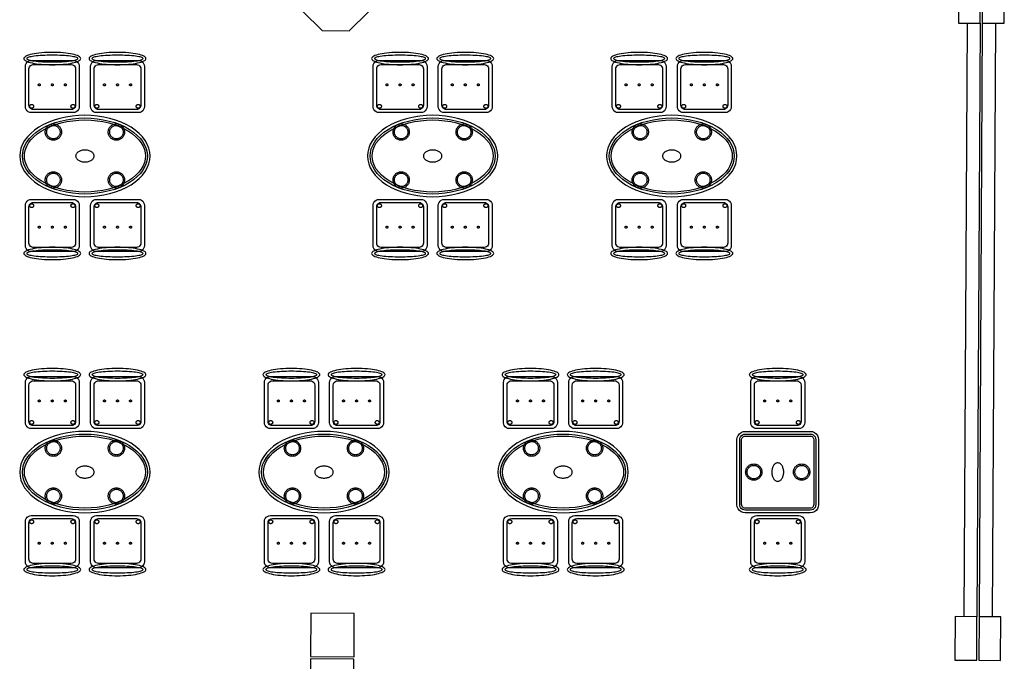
# Model space of a CAD drawing. Header units: metres. Extents: x 2232.4 to 2275.2, y 411.9 to 437.5.
# Tile 22 of 34: x 2265.3 to 2274.4, y 419.2 to 425.1. Entities that reach past the tile are written whole.
import ezdxf

# ---------------------------------------------------------------- set-up
doc = ezdxf.new("R2010")
doc.units = ezdxf.units.M
for name, color, linetype in [('CL', 40, 'Continuous'), ('RP_CHAIRS', 7, 'Continuous'), ('RP_TABLES', 7, 'Continuous'), ('WALL NEW', 40, 'Continuous')]:
    doc.layers.add(name, color=color, linetype=linetype)

# ---------------------------------------------------------------- blocks, each defined once
blk = doc.blocks.new('RP_CLASSIC_TABLE_4')
at = {"color": 0, "linetype": 'Continuous', "lineweight": -2}
for points in [[(0.6, 0), (0.5971, 0.0368), (0.5885, 0.0732), (0.5742, 0.1089), (0.5543, 0.1435), (0.5292, 0.1768), (0.4989, 0.2083), (0.4638, 0.2379), (0.4243, 0.2652), (0.3806, 0.2899), (0.3333, 0.3118), (0.2828, 0.3307), (0.2296, 0.3465), (0.1742, 0.3589), (0.1171, 0.3678), (0.0588, 0.3732), (0, 0.375), (-0.0588, 0.3732), (-0.1171, 0.3678), (-0.1742, 0.3589), (-0.2296, 0.3465), (-0.2828, 0.3307), (-0.3333, 0.3118), (-0.3806, 0.2899), (-0.4243, 0.2652), (-0.4638, 0.2379), (-0.4989, 0.2083), (-0.5292, 0.1768), (-0.5543, 0.1435), (-0.5742, 0.1089), (-0.5885, 0.0732), (-0.5971, 0.0368), (-0.6, 0), (-0.5971, -0.0368), (-0.5885, -0.0732), (-0.5742, -0.1089), (-0.5543, -0.1435), (-0.5292, -0.1768), (-0.4989, -0.2083), (-0.4638, -0.2379), (-0.4243, -0.2652), (-0.3806, -0.2899), (-0.3333, -0.3118), (-0.2828, -0.3307), (-0.2296, -0.3465), (-0.1742, -0.3589), (-0.1171, -0.3678), (-0.0588, -0.3732), (0, -0.375), (0.0588, -0.3732), (0.1171, -0.3678), (0.1742, -0.3589), (0.2296, -0.3465), (0.2828, -0.3307), (0.3333, -0.3118), (0.3806, -0.2899), (0.4243, -0.2652), (0.4638, -0.2379), (0.4989, -0.2083), (0.5292, -0.1768), (0.5543, -0.1435), (0.5742, -0.1089), (0.5885, -0.0732), (0.5971, -0.0368)], [(0.5749, 0), (0.5723, -0.0329), (0.5646, -0.0656), (0.5516, -0.0979), (0.5334, -0.1297), (0.5101, -0.1605), (0.4818, -0.1901), (0.4486, -0.218), (0.411, -0.244), (0.3692, -0.2676), (0.3237, -0.2887), (0.2749, -0.307), (0.2233, -0.3222), (0.1695, -0.3343), (0.114, -0.343), (0.0573, -0.3482), (0, -0.35), (-0.0573, -0.3482), (-0.114, -0.343), (-0.1695, -0.3343), (-0.2233, -0.3222), (-0.2749, -0.307), (-0.3237, -0.2887), (-0.3692, -0.2676), (-0.411, -0.244), (-0.4486, -0.218), (-0.4818, -0.1901), (-0.5101, -0.1605), (-0.5334, -0.1297), (-0.5516, -0.0979), (-0.5646, -0.0656), (-0.5723, -0.0329), (-0.5749, 0), (-0.5723, 0.0329), (-0.5646, 0.0656), (-0.5516, 0.0979), (-0.5334, 0.1297), (-0.5101, 0.1605), (-0.4818, 0.1901), (-0.4486, 0.218), (-0.411, 0.244), (-0.3692, 0.2676), (-0.3237, 0.2887), (-0.2749, 0.307), (-0.2233, 0.3222), (-0.1695, 0.3343), (-0.114, 0.343), (-0.0573, 0.3482), (0, 0.35), (0.0573, 0.3482), (0.114, 0.343), (0.1695, 0.3343), (0.2233, 0.3222), (0.2749, 0.307), (0.3237, 0.2887), (0.3692, 0.2676), (0.411, 0.244), (0.4486, 0.218), (0.4818, 0.1901), (0.5101, 0.1605), (0.5334, 0.1297), (0.5516, 0.0979), (0.5646, 0.0656), (0.5723, 0.0329)], [(0.5569, 0), (0.5545, -0.0301), (0.5474, -0.0601), (0.5354, -0.0901), (0.5184, -0.1198), (0.4964, -0.1488), (0.4694, -0.1769), (0.4377, -0.2037), (0.4014, -0.2287), (0.361, -0.2516), (0.3167, -0.2721), (0.2692, -0.2899), (0.2188, -0.3048), (0.1661, -0.3166), (0.1117, -0.3251), (0.0562, -0.3303), (0, -0.332), (-0.0562, -0.3303), (-0.1117, -0.3251), (-0.1661, -0.3166), (-0.2188, -0.3048), (-0.2692, -0.2899), (-0.3167, -0.2721), (-0.361, -0.2516), (-0.4014, -0.2287), (-0.4377, -0.2037), (-0.4694, -0.1769), (-0.4964, -0.1488), (-0.5184, -0.1198), (-0.5354, -0.0901), (-0.5474, -0.0601), (-0.5545, -0.0301), (-0.5569, 0), (-0.5545, 0.0301), (-0.5474, 0.0601), (-0.5354, 0.0901), (-0.5184, 0.1198), (-0.4964, 0.1488), (-0.4694, 0.1769), (-0.4377, 0.2037), (-0.4014, 0.2287), (-0.361, 0.2516), (-0.3167, 0.2721), (-0.2692, 0.2899), (-0.2188, 0.3048), (-0.1661, 0.3166), (-0.1117, 0.3251), (-0.0562, 0.3303), (0, 0.332), (0.0562, 0.3303), (0.1117, 0.3251), (0.1661, 0.3166), (0.2188, 0.3048), (0.2692, 0.2899), (0.3167, 0.2721), (0.361, 0.2516), (0.4014, 0.2287), (0.4377, 0.2037), (0.4694, 0.1769), (0.4964, 0.1488), (0.5184, 0.1198), (0.5354, 0.0901), (0.5474, 0.0601), (0.5545, 0.0301)], [(-0.215, 0.22), (-0.2154, 0.2126), (-0.2164, 0.2054), (-0.2182, 0.1982), (-0.2207, 0.1913), (-0.2239, 0.1846), (-0.2276, 0.1783), (-0.232, 0.1724), (-0.237, 0.167), (-0.2424, 0.162), (-0.2483, 0.1576), (-0.2546, 0.1539), (-0.2613, 0.1507), (-0.2682, 0.1482), (-0.2754, 0.1464), (-0.2826, 0.1454), (-0.29, 0.145), (-0.2974, 0.1454), (-0.3046, 0.1464), (-0.3118, 0.1482), (-0.3187, 0.1507), (-0.3254, 0.1539), (-0.3317, 0.1576), (-0.3376, 0.162), (-0.343, 0.167), (-0.348, 0.1724), (-0.3524, 0.1783), (-0.3561, 0.1846), (-0.3593, 0.1913), (-0.3618, 0.1982), (-0.3636, 0.2054), (-0.3646, 0.2126), (-0.365, 0.22), (-0.3646, 0.2274), (-0.3636, 0.2346), (-0.3618, 0.2418), (-0.3593, 0.2487), (-0.3561, 0.2554), (-0.3524, 0.2617), (-0.348, 0.2676), (-0.343, 0.273), (-0.3376, 0.278), (-0.3317, 0.2824), (-0.3254, 0.2861), (-0.3187, 0.2893), (-0.3118, 0.2918), (-0.3046, 0.2936), (-0.2974, 0.2946), (-0.29, 0.295), (-0.2826, 0.2946), (-0.2754, 0.2936), (-0.2682, 0.2918), (-0.2613, 0.2893), (-0.2546, 0.2861), (-0.2483, 0.2824), (-0.2424, 0.278), (-0.237, 0.273), (-0.232, 0.2676), (-0.2276, 0.2617), (-0.2239, 0.2554), (-0.2207, 0.2487), (-0.2182, 0.2418), (-0.2164, 0.2346), (-0.2154, 0.2274)], [(-0.228, 0.22), (-0.2283, 0.2139), (-0.2292, 0.2079), (-0.2307, 0.202), (-0.2327, 0.1963), (-0.2353, 0.1908), (-0.2384, 0.1856), (-0.2421, 0.1807), (-0.2462, 0.1762), (-0.2507, 0.1721), (-0.2556, 0.1684), (-0.2608, 0.1653), (-0.2663, 0.1627), (-0.272, 0.1607), (-0.2779, 0.1592), (-0.2839, 0.1583), (-0.29, 0.158), (-0.2961, 0.1583), (-0.3021, 0.1592), (-0.308, 0.1607), (-0.3137, 0.1627), (-0.3192, 0.1653), (-0.3244, 0.1684), (-0.3293, 0.1721), (-0.3338, 0.1762), (-0.3379, 0.1807), (-0.3416, 0.1856), (-0.3447, 0.1908), (-0.3473, 0.1963), (-0.3493, 0.202), (-0.3508, 0.2079), (-0.3517, 0.2139), (-0.352, 0.22), (-0.3517, 0.2261), (-0.3508, 0.2321), (-0.3493, 0.238), (-0.3473, 0.2437), (-0.3447, 0.2492), (-0.3416, 0.2544), (-0.3379, 0.2593), (-0.3338, 0.2638), (-0.3293, 0.2679), (-0.3244, 0.2716), (-0.3192, 0.2747), (-0.3137, 0.2773), (-0.308, 0.2793), (-0.3021, 0.2808), (-0.2961, 0.2817), (-0.29, 0.282), (-0.2839, 0.2817), (-0.2779, 0.2808), (-0.272, 0.2793), (-0.2663, 0.2773), (-0.2608, 0.2747), (-0.2556, 0.2716), (-0.2507, 0.2679), (-0.2462, 0.2638), (-0.2421, 0.2593), (-0.2384, 0.2544), (-0.2353, 0.2492), (-0.2327, 0.2437), (-0.2307, 0.238), (-0.2292, 0.2321), (-0.2283, 0.2261)], [(0.365, 0.22), (0.3646, 0.2126), (0.3636, 0.2054), (0.3618, 0.1982), (0.3593, 0.1913), (0.3561, 0.1846), (0.3524, 0.1783), (0.348, 0.1724), (0.343, 0.167), (0.3376, 0.162), (0.3317, 0.1576), (0.3254, 0.1539), (0.3187, 0.1507), (0.3118, 0.1482), (0.3046, 0.1464), (0.2974, 0.1454), (0.29, 0.145), (0.2826, 0.1454), (0.2754, 0.1464), (0.2682, 0.1482), (0.2613, 0.1507), (0.2546, 0.1539), (0.2483, 0.1576), (0.2424, 0.162), (0.237, 0.167), (0.232, 0.1724), (0.2276, 0.1783), (0.2239, 0.1846), (0.2207, 0.1913), (0.2182, 0.1982), (0.2164, 0.2054), (0.2154, 0.2126), (0.215, 0.22), (0.2154, 0.2274), (0.2164, 0.2346), (0.2182, 0.2418), (0.2207, 0.2487), (0.2239, 0.2554), (0.2276, 0.2617), (0.232, 0.2676), (0.237, 0.273), (0.2424, 0.278), (0.2483, 0.2824), (0.2546, 0.2861), (0.2613, 0.2893), (0.2682, 0.2918), (0.2754, 0.2936), (0.2826, 0.2946), (0.29, 0.295), (0.2974, 0.2946), (0.3046, 0.2936), (0.3118, 0.2918), (0.3187, 0.2893), (0.3254, 0.2861), (0.3317, 0.2824), (0.3376, 0.278), (0.343, 0.273), (0.348, 0.2676), (0.3524, 0.2617), (0.3561, 0.2554), (0.3593, 0.2487), (0.3618, 0.2418), (0.3636, 0.2346), (0.3646, 0.2274)], [(0.352, 0.22), (0.3517, 0.2139), (0.3508, 0.2079), (0.3493, 0.202), (0.3473, 0.1963), (0.3447, 0.1908), (0.3416, 0.1856), (0.3379, 0.1807), (0.3338, 0.1762), (0.3293, 0.1721), (0.3244, 0.1684), (0.3192, 0.1653), (0.3137, 0.1627), (0.308, 0.1607), (0.3021, 0.1592), (0.2961, 0.1583), (0.29, 0.158), (0.2839, 0.1583), (0.2779, 0.1592), (0.272, 0.1607), (0.2663, 0.1627), (0.2608, 0.1653), (0.2556, 0.1684), (0.2507, 0.1721), (0.2462, 0.1762), (0.2421, 0.1807), (0.2384, 0.1856), (0.2353, 0.1908), (0.2327, 0.1963), (0.2307, 0.202), (0.2292, 0.2079), (0.2283, 0.2139), (0.228, 0.22), (0.2283, 0.2261), (0.2292, 0.2321), (0.2307, 0.238), (0.2327, 0.2437), (0.2353, 0.2492), (0.2384, 0.2544), (0.2421, 0.2593), (0.2462, 0.2638), (0.2507, 0.2679), (0.2556, 0.2716), (0.2608, 0.2747), (0.2663, 0.2773), (0.272, 0.2793), (0.2779, 0.2808), (0.2839, 0.2817), (0.29, 0.282), (0.2961, 0.2817), (0.3021, 0.2808), (0.308, 0.2793), (0.3137, 0.2773), (0.3192, 0.2747), (0.3244, 0.2716), (0.3293, 0.2679), (0.3338, 0.2638), (0.3379, 0.2593), (0.3416, 0.2544), (0.3447, 0.2492), (0.3473, 0.2437), (0.3493, 0.238), (0.3508, 0.2321), (0.3517, 0.2261)], [(0.085, 0), (0.0846, 0.0054), (0.0834, 0.0107), (0.0813, 0.016), (0.0785, 0.021), (0.075, 0.0259), (0.0707, 0.0306), (0.0657, 0.0349), (0.0601, 0.0389), (0.0539, 0.0425), (0.0472, 0.0457), (0.0401, 0.0485), (0.0325, 0.0508), (0.0247, 0.0526), (0.0166, 0.0539), (0.0083, 0.0547), (0, 0.055), (-0.0083, 0.0547), (-0.0166, 0.0539), (-0.0247, 0.0526), (-0.0325, 0.0508), (-0.0401, 0.0485), (-0.0472, 0.0457), (-0.0539, 0.0425), (-0.0601, 0.0389), (-0.0657, 0.0349), (-0.0707, 0.0306), (-0.075, 0.0259), (-0.0785, 0.021), (-0.0813, 0.016), (-0.0834, 0.0107), (-0.0846, 0.0054), (-0.085, 0), (-0.0846, -0.0054), (-0.0834, -0.0107), (-0.0813, -0.016), (-0.0785, -0.021), (-0.075, -0.0259), (-0.0707, -0.0306), (-0.0657, -0.0349), (-0.0601, -0.0389), (-0.0539, -0.0425), (-0.0472, -0.0457), (-0.0401, -0.0485), (-0.0325, -0.0508), (-0.0247, -0.0526), (-0.0166, -0.0539), (-0.0083, -0.0547), (0, -0.055), (0.0083, -0.0547), (0.0166, -0.0539), (0.0247, -0.0526), (0.0325, -0.0508), (0.0401, -0.0485), (0.0472, -0.0457), (0.0539, -0.0425), (0.0601, -0.0389), (0.0657, -0.0349), (0.0707, -0.0306), (0.075, -0.0259), (0.0785, -0.021), (0.0813, -0.016), (0.0834, -0.0107), (0.0846, -0.0054)], [(-0.215, -0.22), (-0.2154, -0.2274), (-0.2164, -0.2346), (-0.2182, -0.2418), (-0.2207, -0.2487), (-0.2239, -0.2554), (-0.2276, -0.2617), (-0.232, -0.2676), (-0.237, -0.273), (-0.2424, -0.278), (-0.2483, -0.2824), (-0.2546, -0.2861), (-0.2613, -0.2893), (-0.2682, -0.2918), (-0.2754, -0.2936), (-0.2826, -0.2946), (-0.29, -0.295), (-0.2974, -0.2946), (-0.3046, -0.2936), (-0.3118, -0.2918), (-0.3187, -0.2893), (-0.3254, -0.2861), (-0.3317, -0.2824), (-0.3376, -0.278), (-0.343, -0.273), (-0.348, -0.2676), (-0.3524, -0.2617), (-0.3561, -0.2554), (-0.3593, -0.2487), (-0.3618, -0.2418), (-0.3636, -0.2346), (-0.3646, -0.2274), (-0.365, -0.22), (-0.3646, -0.2126), (-0.3636, -0.2054), (-0.3618, -0.1982), (-0.3593, -0.1913), (-0.3561, -0.1846), (-0.3524, -0.1783), (-0.348, -0.1724), (-0.343, -0.167), (-0.3376, -0.162), (-0.3317, -0.1576), (-0.3254, -0.1539), (-0.3187, -0.1507), (-0.3118, -0.1482), (-0.3046, -0.1464), (-0.2974, -0.1454), (-0.29, -0.145), (-0.2826, -0.1454), (-0.2754, -0.1464), (-0.2682, -0.1482), (-0.2613, -0.1507), (-0.2546, -0.1539), (-0.2483, -0.1576), (-0.2424, -0.162), (-0.237, -0.167), (-0.232, -0.1724), (-0.2276, -0.1783), (-0.2239, -0.1846), (-0.2207, -0.1913), (-0.2182, -0.1982), (-0.2164, -0.2054), (-0.2154, -0.2126)], [(-0.228, -0.22), (-0.2283, -0.2261), (-0.2292, -0.2321), (-0.2307, -0.238), (-0.2327, -0.2437), (-0.2353, -0.2492), (-0.2384, -0.2544), (-0.2421, -0.2593), (-0.2462, -0.2638), (-0.2507, -0.2679), (-0.2556, -0.2716), (-0.2608, -0.2747), (-0.2663, -0.2773), (-0.272, -0.2793), (-0.2779, -0.2808), (-0.2839, -0.2817), (-0.29, -0.282), (-0.2961, -0.2817), (-0.3021, -0.2808), (-0.308, -0.2793), (-0.3137, -0.2773), (-0.3192, -0.2747), (-0.3244, -0.2716), (-0.3293, -0.2679), (-0.3338, -0.2638), (-0.3379, -0.2593), (-0.3416, -0.2544), (-0.3447, -0.2492), (-0.3473, -0.2437), (-0.3493, -0.238), (-0.3508, -0.2321), (-0.3517, -0.2261), (-0.352, -0.22), (-0.3517, -0.2139), (-0.3508, -0.2079), (-0.3493, -0.202), (-0.3473, -0.1963), (-0.3447, -0.1908), (-0.3416, -0.1856), (-0.3379, -0.1807), (-0.3338, -0.1762), (-0.3293, -0.1721), (-0.3244, -0.1684), (-0.3192, -0.1653), (-0.3137, -0.1627), (-0.308, -0.1607), (-0.3021, -0.1592), (-0.2961, -0.1583), (-0.29, -0.158), (-0.2839, -0.1583), (-0.2779, -0.1592), (-0.272, -0.1607), (-0.2663, -0.1627), (-0.2608, -0.1653), (-0.2556, -0.1684), (-0.2507, -0.1721), (-0.2462, -0.1762), (-0.2421, -0.1807), (-0.2384, -0.1856), (-0.2353, -0.1908), (-0.2327, -0.1963), (-0.2307, -0.202), (-0.2292, -0.2079), (-0.2283, -0.2139)], [(0.365, -0.22), (0.3646, -0.2274), (0.3636, -0.2346), (0.3618, -0.2418), (0.3593, -0.2487), (0.3561, -0.2554), (0.3524, -0.2617), (0.348, -0.2676), (0.343, -0.273), (0.3376, -0.278), (0.3317, -0.2824), (0.3254, -0.2861), (0.3187, -0.2893), (0.3118, -0.2918), (0.3046, -0.2936), (0.2974, -0.2946), (0.29, -0.295), (0.2826, -0.2946), (0.2754, -0.2936), (0.2682, -0.2918), (0.2613, -0.2893), (0.2546, -0.2861), (0.2483, -0.2824), (0.2424, -0.278), (0.237, -0.273), (0.232, -0.2676), (0.2276, -0.2617), (0.2239, -0.2554), (0.2207, -0.2487), (0.2182, -0.2418), (0.2164, -0.2346), (0.2154, -0.2274), (0.215, -0.22), (0.2154, -0.2126), (0.2164, -0.2054), (0.2182, -0.1982), (0.2207, -0.1913), (0.2239, -0.1846), (0.2276, -0.1783), (0.232, -0.1724), (0.237, -0.167), (0.2424, -0.162), (0.2483, -0.1576), (0.2546, -0.1539), (0.2613, -0.1507), (0.2682, -0.1482), (0.2754, -0.1464), (0.2826, -0.1454), (0.29, -0.145), (0.2974, -0.1454), (0.3046, -0.1464), (0.3118, -0.1482), (0.3187, -0.1507), (0.3254, -0.1539), (0.3317, -0.1576), (0.3376, -0.162), (0.343, -0.167), (0.348, -0.1724), (0.3524, -0.1783), (0.3561, -0.1846), (0.3593, -0.1913), (0.3618, -0.1982), (0.3636, -0.2054), (0.3646, -0.2126)], [(0.352, -0.22), (0.3517, -0.2261), (0.3508, -0.2321), (0.3493, -0.238), (0.3473, -0.2437), (0.3447, -0.2492), (0.3416, -0.2544), (0.3379, -0.2593), (0.3338, -0.2638), (0.3293, -0.2679), (0.3244, -0.2716), (0.3192, -0.2747), (0.3137, -0.2773), (0.308, -0.2793), (0.3021, -0.2808), (0.2961, -0.2817), (0.29, -0.282), (0.2839, -0.2817), (0.2779, -0.2808), (0.272, -0.2793), (0.2663, -0.2773), (0.2608, -0.2747), (0.2556, -0.2716), (0.2507, -0.2679), (0.2462, -0.2638), (0.2421, -0.2593), (0.2384, -0.2544), (0.2353, -0.2492), (0.2327, -0.2437), (0.2307, -0.238), (0.2292, -0.2321), (0.2283, -0.2261), (0.228, -0.22), (0.2283, -0.2139), (0.2292, -0.2079), (0.2307, -0.202), (0.2327, -0.1963), (0.2353, -0.1908), (0.2384, -0.1856), (0.2421, -0.1807), (0.2462, -0.1762), (0.2507, -0.1721), (0.2556, -0.1684), (0.2608, -0.1653), (0.2663, -0.1627), (0.272, -0.1607), (0.2779, -0.1592), (0.2839, -0.1583), (0.29, -0.158), (0.2961, -0.1583), (0.3021, -0.1592), (0.308, -0.1607), (0.3137, -0.1627), (0.3192, -0.1653), (0.3244, -0.1684), (0.3293, -0.1721), (0.3338, -0.1762), (0.3379, -0.1807), (0.3416, -0.1856), (0.3447, -0.1908), (0.3473, -0.1963), (0.3493, -0.202), (0.3508, -0.2079), (0.3517, -0.2139)]]:
    blk.add_lwpolyline(points, close=True, dxfattribs=at)
blk = doc.blocks.new('RP_CLASSIC_CHAIR')
at = {"color": 0, "linetype": 'Continuous', "lineweight": -2}
for points in [[(0.262, 0.222), (0.2607, 0.2276), (0.257, 0.2331), (0.2507, 0.2385), (0.2421, 0.2438), (0.2311, 0.2489), (0.2178, 0.2537), (0.2025, 0.2582), (0.1853, 0.2623), (0.1662, 0.2661), (0.1456, 0.2694), (0.1235, 0.2723), (0.1003, 0.2747), (0.0761, 0.2765), (0.0511, 0.2779), (0.0257, 0.2787), (0, 0.279), (-0.0257, 0.2787), (-0.0511, 0.2779), (-0.0761, 0.2765), (-0.1003, 0.2747), (-0.1235, 0.2723), (-0.1456, 0.2694), (-0.1662, 0.2661), (-0.1853, 0.2623), (-0.2025, 0.2582), (-0.2178, 0.2537), (-0.2311, 0.2489), (-0.2421, 0.2438), (-0.2507, 0.2385), (-0.257, 0.2331), (-0.2607, 0.2276), (-0.262, 0.222), (-0.2607, 0.2164), (-0.257, 0.2109), (-0.2507, 0.2055), (-0.2421, 0.2002), (-0.2311, 0.1951), (-0.2178, 0.1903), (-0.2025, 0.1858), (-0.1853, 0.1817), (-0.1662, 0.1779), (-0.1456, 0.1746), (-0.1235, 0.1717), (-0.1003, 0.1693), (-0.0761, 0.1675), (-0.0511, 0.1661), (-0.0257, 0.1653), (0, 0.165), (0.0257, 0.1653), (0.0511, 0.1661), (0.0761, 0.1675), (0.1003, 0.1693), (0.1235, 0.1717), (0.1456, 0.1746), (0.1662, 0.1779), (0.1853, 0.1817), (0.2025, 0.1858), (0.2178, 0.1903), (0.2311, 0.1951), (0.2421, 0.2002), (0.2507, 0.2055), (0.257, 0.2109), (0.2607, 0.2164)], [(0.193, -0.275), (-0.193, -0.275), (-0.2072, -0.2731), (-0.2205, -0.2676), (-0.2319, -0.2589), (-0.2406, -0.2475), (-0.2461, -0.2342), (-0.248, -0.22), (-0.248, 0.15), (-0.2461, 0.1642), (-0.2406, 0.1775), (-0.2319, 0.1889), (-0.2205, 0.1976), (-0.2072, 0.2031), (-0.193, 0.205), (0.193, 0.205), (0.2072, 0.2031), (0.2205, 0.1976), (0.2319, 0.1889), (0.2406, 0.1775), (0.2461, 0.1642), (0.248, 0.15), (0.248, -0.22), (0.2461, -0.2342), (0.2406, -0.2475), (0.2319, -0.2589), (0.2205, -0.2676), (0.2072, -0.2731)], [(0.235, 0.222), (0.2339, 0.225), (0.2305, 0.228), (0.2249, 0.231), (0.2171, 0.2339), (0.2073, 0.2366), (0.1954, 0.2392), (0.1817, 0.2417), (0.1662, 0.2439), (0.1491, 0.246), (0.1306, 0.2478), (0.1108, 0.2493), (0.0899, 0.2506), (0.0682, 0.2517), (0.0458, 0.2524), (0.023, 0.2529), (0, 0.253), (-0.023, 0.2529), (-0.0458, 0.2524), (-0.0682, 0.2517), (-0.0899, 0.2506), (-0.1108, 0.2493), (-0.1306, 0.2478), (-0.1491, 0.246), (-0.1662, 0.2439), (-0.1817, 0.2417), (-0.1954, 0.2392), (-0.2073, 0.2366), (-0.2171, 0.2339), (-0.2249, 0.231), (-0.2305, 0.228), (-0.2339, 0.225), (-0.235, 0.222), (-0.2339, 0.219), (-0.2305, 0.216), (-0.2249, 0.213), (-0.2171, 0.2101), (-0.2073, 0.2074), (-0.1954, 0.2048), (-0.1817, 0.2023), (-0.1662, 0.2001), (-0.1491, 0.198), (-0.1306, 0.1962), (-0.1108, 0.1947), (-0.0899, 0.1934), (-0.0682, 0.1923), (-0.0458, 0.1916), (-0.023, 0.1911), (0, 0.191), (0.023, 0.1911), (0.0458, 0.1916), (0.0682, 0.1923), (0.0899, 0.1934), (0.1108, 0.1947), (0.1306, 0.1962), (0.1491, 0.198), (0.1662, 0.2001), (0.1817, 0.2023), (0.1954, 0.2048), (0.2073, 0.2074), (0.2171, 0.2101), (0.2249, 0.213), (0.2305, 0.216), (0.2339, 0.219)], [(0.175, -0.247), (-0.175, -0.247), (-0.1854, -0.2456), (-0.195, -0.2416), (-0.2033, -0.2353), (-0.2096, -0.227), (-0.2136, -0.2174), (-0.215, -0.207), (-0.215, 0.126), (-0.2136, 0.1364), (-0.2096, 0.146), (-0.2033, 0.1543), (-0.195, 0.1606), (-0.1854, 0.1646), (-0.175, 0.166), (0.175, 0.166), (0.1854, 0.1646), (0.195, 0.1606), (0.2033, 0.1543), (0.2096, 0.146), (0.2136, 0.1364), (0.215, 0.126), (0.215, -0.207), (0.2136, -0.2174), (0.2096, -0.227), (0.2033, -0.2353), (0.195, -0.2416), (0.1854, -0.2456)], [(-0.111, -0.02), (-0.111, -0.0209), (-0.1112, -0.0218), (-0.1114, -0.0226), (-0.1117, -0.0234), (-0.1121, -0.0242), (-0.1125, -0.025), (-0.113, -0.0257), (-0.1136, -0.0264), (-0.1143, -0.027), (-0.115, -0.0275), (-0.1158, -0.0279), (-0.1166, -0.0283), (-0.1174, -0.0286), (-0.1182, -0.0288), (-0.1191, -0.029), (-0.12, -0.029), (-0.1209, -0.029), (-0.1218, -0.0288), (-0.1226, -0.0286), (-0.1234, -0.0283), (-0.1242, -0.0279), (-0.125, -0.0275), (-0.1257, -0.027), (-0.1264, -0.0264), (-0.127, -0.0257), (-0.1275, -0.025), (-0.1279, -0.0242), (-0.1283, -0.0234), (-0.1286, -0.0226), (-0.1288, -0.0218), (-0.129, -0.0209), (-0.129, -0.02), (-0.129, -0.0191), (-0.1288, -0.0182), (-0.1286, -0.0174), (-0.1283, -0.0166), (-0.1279, -0.0158), (-0.1275, -0.015), (-0.127, -0.0143), (-0.1264, -0.0136), (-0.1257, -0.013), (-0.125, -0.0125), (-0.1242, -0.0121), (-0.1234, -0.0117), (-0.1226, -0.0114), (-0.1218, -0.0112), (-0.1209, -0.011), (-0.12, -0.011), (-0.1191, -0.011), (-0.1182, -0.0112), (-0.1174, -0.0114), (-0.1166, -0.0117), (-0.1158, -0.0121), (-0.115, -0.0125), (-0.1143, -0.013), (-0.1136, -0.0136), (-0.113, -0.0143), (-0.1125, -0.015), (-0.1121, -0.0158), (-0.1117, -0.0166), (-0.1114, -0.0174), (-0.1112, -0.0182), (-0.111, -0.0191)], [(0.009, -0.02), (0.009, -0.0209), (0.0088, -0.0218), (0.0086, -0.0226), (0.0083, -0.0234), (0.0079, -0.0242), (0.0075, -0.025), (0.007, -0.0257), (0.0064, -0.0264), (0.0057, -0.027), (0.005, -0.0275), (0.0042, -0.0279), (0.0034, -0.0283), (0.0026, -0.0286), (0.0018, -0.0288), (0.0009, -0.029), (0, -0.029), (-0.0009, -0.029), (-0.0018, -0.0288), (-0.0026, -0.0286), (-0.0034, -0.0283), (-0.0042, -0.0279), (-0.005, -0.0275), (-0.0057, -0.027), (-0.0064, -0.0264), (-0.007, -0.0257), (-0.0075, -0.025), (-0.0079, -0.0242), (-0.0083, -0.0234), (-0.0086, -0.0226), (-0.0088, -0.0218), (-0.009, -0.0209), (-0.009, -0.02), (-0.009, -0.0191), (-0.0088, -0.0182), (-0.0086, -0.0174), (-0.0083, -0.0166), (-0.0079, -0.0158), (-0.0075, -0.015), (-0.007, -0.0143), (-0.0064, -0.0136), (-0.0057, -0.013), (-0.005, -0.0125), (-0.0042, -0.0121), (-0.0034, -0.0117), (-0.0026, -0.0114), (-0.0018, -0.0112), (-0.0009, -0.011), (0, -0.011), (0.0009, -0.011), (0.0018, -0.0112), (0.0026, -0.0114), (0.0034, -0.0117), (0.0042, -0.0121), (0.005, -0.0125), (0.0057, -0.013), (0.0064, -0.0136), (0.007, -0.0143), (0.0075, -0.015), (0.0079, -0.0158), (0.0083, -0.0166), (0.0086, -0.0174), (0.0088, -0.0182), (0.009, -0.0191)], [(0.129, -0.02), (0.129, -0.0209), (0.1288, -0.0218), (0.1286, -0.0226), (0.1283, -0.0234), (0.1279, -0.0242), (0.1275, -0.025), (0.127, -0.0257), (0.1264, -0.0264), (0.1257, -0.027), (0.125, -0.0275), (0.1242, -0.0279), (0.1234, -0.0283), (0.1226, -0.0286), (0.1218, -0.0288), (0.1209, -0.029), (0.12, -0.029), (0.1191, -0.029), (0.1182, -0.0288), (0.1174, -0.0286), (0.1166, -0.0283), (0.1158, -0.0279), (0.115, -0.0275), (0.1143, -0.027), (0.1136, -0.0264), (0.113, -0.0257), (0.1125, -0.025), (0.1121, -0.0242), (0.1117, -0.0234), (0.1114, -0.0226), (0.1112, -0.0218), (0.111, -0.0209), (0.111, -0.02), (0.111, -0.0191), (0.1112, -0.0182), (0.1114, -0.0174), (0.1117, -0.0166), (0.1121, -0.0158), (0.1125, -0.015), (0.113, -0.0143), (0.1136, -0.0136), (0.1143, -0.013), (0.115, -0.0125), (0.1158, -0.0121), (0.1166, -0.0117), (0.1174, -0.0114), (0.1182, -0.0112), (0.1191, -0.011), (0.12, -0.011), (0.1209, -0.011), (0.1218, -0.0112), (0.1226, -0.0114), (0.1234, -0.0117), (0.1242, -0.0121), (0.125, -0.0125), (0.1257, -0.013), (0.1264, -0.0136), (0.127, -0.0143), (0.1275, -0.015), (0.1279, -0.0158), (0.1283, -0.0166), (0.1286, -0.0174), (0.1288, -0.0182), (0.129, -0.0191)], [(-0.172, -0.218), (-0.1721, -0.2198), (-0.1723, -0.2215), (-0.1728, -0.2232), (-0.1734, -0.2249), (-0.1741, -0.2265), (-0.175, -0.228), (-0.1761, -0.2294), (-0.1773, -0.2307), (-0.1786, -0.2319), (-0.18, -0.233), (-0.1815, -0.2339), (-0.1831, -0.2346), (-0.1848, -0.2352), (-0.1865, -0.2357), (-0.1882, -0.2359), (-0.19, -0.236), (-0.1918, -0.2359), (-0.1935, -0.2357), (-0.1952, -0.2352), (-0.1969, -0.2346), (-0.1985, -0.2339), (-0.2, -0.233), (-0.2014, -0.2319), (-0.2027, -0.2307), (-0.2039, -0.2294), (-0.205, -0.228), (-0.2059, -0.2265), (-0.2066, -0.2249), (-0.2072, -0.2232), (-0.2077, -0.2215), (-0.2079, -0.2198), (-0.208, -0.218), (-0.2079, -0.2162), (-0.2077, -0.2145), (-0.2072, -0.2128), (-0.2066, -0.2111), (-0.2059, -0.2095), (-0.205, -0.208), (-0.2039, -0.2066), (-0.2027, -0.2053), (-0.2014, -0.2041), (-0.2, -0.203), (-0.1985, -0.2021), (-0.1969, -0.2014), (-0.1952, -0.2008), (-0.1935, -0.2003), (-0.1918, -0.2001), (-0.19, -0.2), (-0.1882, -0.2001), (-0.1865, -0.2003), (-0.1848, -0.2008), (-0.1831, -0.2014), (-0.1815, -0.2021), (-0.18, -0.203), (-0.1786, -0.2041), (-0.1773, -0.2053), (-0.1761, -0.2066), (-0.175, -0.208), (-0.1741, -0.2095), (-0.1734, -0.2111), (-0.1728, -0.2128), (-0.1723, -0.2145), (-0.1721, -0.2162)], [(0.208, -0.218), (0.2079, -0.2198), (0.2077, -0.2215), (0.2072, -0.2232), (0.2066, -0.2249), (0.2059, -0.2265), (0.205, -0.228), (0.2039, -0.2294), (0.2027, -0.2307), (0.2014, -0.2319), (0.2, -0.233), (0.1985, -0.2339), (0.1969, -0.2346), (0.1952, -0.2352), (0.1935, -0.2357), (0.1918, -0.2359), (0.19, -0.236), (0.1882, -0.2359), (0.1865, -0.2357), (0.1848, -0.2352), (0.1831, -0.2346), (0.1815, -0.2339), (0.18, -0.233), (0.1786, -0.2319), (0.1773, -0.2307), (0.1761, -0.2294), (0.175, -0.228), (0.1741, -0.2265), (0.1734, -0.2249), (0.1728, -0.2232), (0.1723, -0.2215), (0.1721, -0.2198), (0.172, -0.218), (0.1721, -0.2162), (0.1723, -0.2145), (0.1728, -0.2128), (0.1734, -0.2111), (0.1741, -0.2095), (0.175, -0.208), (0.1761, -0.2066), (0.1773, -0.2053), (0.1786, -0.2041), (0.18, -0.203), (0.1815, -0.2021), (0.1831, -0.2014), (0.1848, -0.2008), (0.1865, -0.2003), (0.1882, -0.2001), (0.19, -0.2), (0.1918, -0.2001), (0.1935, -0.2003), (0.1952, -0.2008), (0.1969, -0.2014), (0.1985, -0.2021), (0.2, -0.203), (0.2014, -0.2041), (0.2027, -0.2053), (0.2039, -0.2066), (0.205, -0.208), (0.2059, -0.2095), (0.2066, -0.2111), (0.2072, -0.2128), (0.2077, -0.2145), (0.2079, -0.2162)]]:
    blk.add_lwpolyline(points, close=True, dxfattribs=at)
blk = doc.blocks.new('RP_CLASSIC_TABLE_2')
at = {"color": 0, "linetype": 'Continuous', "lineweight": -2}
for points in [[(0.3, -0.375), (-0.3, -0.375), (-0.3194, -0.3724), (-0.3375, -0.365), (-0.353, -0.353), (-0.365, -0.3375), (-0.3724, -0.3194), (-0.375, -0.3), (-0.375, 0.3), (-0.3724, 0.3194), (-0.365, 0.3375), (-0.353, 0.353), (-0.3375, 0.365), (-0.3194, 0.3724), (-0.3, 0.375), (0.3, 0.375), (0.3194, 0.3724), (0.3375, 0.365), (0.353, 0.353), (0.365, 0.3375), (0.3724, 0.3194), (0.375, 0.3), (0.375, -0.3), (0.3724, -0.3194), (0.365, -0.3375), (0.353, -0.353), (0.3375, -0.365), (0.3194, -0.3724)], [(0.2984, -0.35), (-0.2984, -0.35), (-0.3129, -0.3481), (-0.3249, -0.3431), (-0.3352, -0.3352), (-0.3431, -0.3249), (-0.3481, -0.3129), (-0.35, -0.2984), (-0.35, 0.2984), (-0.3481, 0.3129), (-0.3431, 0.3249), (-0.3352, 0.3352), (-0.3249, 0.3431), (-0.3129, 0.3481), (-0.2984, 0.35), (0.2984, 0.35), (0.3129, 0.3481), (0.3249, 0.3431), (0.3352, 0.3352), (0.3431, 0.3249), (0.3481, 0.3129), (0.35, 0.2984), (0.35, -0.2984), (0.3481, -0.3129), (0.3431, -0.3249), (0.3352, -0.3352), (0.3249, -0.3431), (0.3129, -0.3481)], [(0.2972, -0.332), (-0.2972, -0.332), (-0.3082, -0.3306), (-0.3158, -0.3274), (-0.3224, -0.3224), (-0.3274, -0.3158), (-0.3306, -0.3082), (-0.332, -0.2972), (-0.332, 0.2972), (-0.3306, 0.3082), (-0.3274, 0.3158), (-0.3224, 0.3224), (-0.3158, 0.3274), (-0.3082, 0.3306), (-0.2972, 0.332), (0.2972, 0.332), (0.3082, 0.3306), (0.3158, 0.3274), (0.3224, 0.3224), (0.3274, 0.3158), (0.3306, 0.3082), (0.332, 0.2972), (0.332, -0.2972), (0.3306, -0.3082), (0.3274, -0.3158), (0.3224, -0.3224), (0.3158, -0.3274), (0.3082, -0.3306)], [(0.075, 0.22), (0.0746, 0.2126), (0.0736, 0.2054), (0.0718, 0.1982), (0.0693, 0.1913), (0.0661, 0.1846), (0.0624, 0.1783), (0.058, 0.1724), (0.053, 0.167), (0.0476, 0.162), (0.0417, 0.1576), (0.0354, 0.1539), (0.0287, 0.1507), (0.0218, 0.1482), (0.0146, 0.1464), (0.0074, 0.1454), (0, 0.145), (-0.0074, 0.1454), (-0.0146, 0.1464), (-0.0218, 0.1482), (-0.0287, 0.1507), (-0.0354, 0.1539), (-0.0417, 0.1576), (-0.0476, 0.162), (-0.053, 0.167), (-0.058, 0.1724), (-0.0624, 0.1783), (-0.0661, 0.1846), (-0.0693, 0.1913), (-0.0718, 0.1982), (-0.0736, 0.2054), (-0.0746, 0.2126), (-0.075, 0.22), (-0.0746, 0.2274), (-0.0736, 0.2346), (-0.0718, 0.2418), (-0.0693, 0.2487), (-0.0661, 0.2554), (-0.0624, 0.2617), (-0.058, 0.2676), (-0.053, 0.273), (-0.0476, 0.278), (-0.0417, 0.2824), (-0.0354, 0.2861), (-0.0287, 0.2893), (-0.0218, 0.2918), (-0.0146, 0.2936), (-0.0074, 0.2946), (0, 0.295), (0.0074, 0.2946), (0.0146, 0.2936), (0.0218, 0.2918), (0.0287, 0.2893), (0.0354, 0.2861), (0.0417, 0.2824), (0.0476, 0.278), (0.053, 0.273), (0.058, 0.2676), (0.0624, 0.2617), (0.0661, 0.2554), (0.0693, 0.2487), (0.0718, 0.2418), (0.0736, 0.2346), (0.0746, 0.2274)], [(0.062, 0.22), (0.0617, 0.2139), (0.0608, 0.2079), (0.0593, 0.202), (0.0573, 0.1963), (0.0547, 0.1908), (0.0516, 0.1856), (0.0479, 0.1807), (0.0438, 0.1762), (0.0393, 0.1721), (0.0344, 0.1684), (0.0292, 0.1653), (0.0237, 0.1627), (0.018, 0.1607), (0.0121, 0.1592), (0.0061, 0.1583), (0, 0.158), (-0.0061, 0.1583), (-0.0121, 0.1592), (-0.018, 0.1607), (-0.0237, 0.1627), (-0.0292, 0.1653), (-0.0344, 0.1684), (-0.0393, 0.1721), (-0.0438, 0.1762), (-0.0479, 0.1807), (-0.0516, 0.1856), (-0.0547, 0.1908), (-0.0573, 0.1963), (-0.0593, 0.202), (-0.0608, 0.2079), (-0.0617, 0.2139), (-0.062, 0.22), (-0.0617, 0.2261), (-0.0608, 0.2321), (-0.0593, 0.238), (-0.0573, 0.2437), (-0.0547, 0.2492), (-0.0516, 0.2544), (-0.0479, 0.2593), (-0.0438, 0.2638), (-0.0393, 0.2679), (-0.0344, 0.2716), (-0.0292, 0.2747), (-0.0237, 0.2773), (-0.018, 0.2793), (-0.0121, 0.2808), (-0.0061, 0.2817), (0, 0.282), (0.0061, 0.2817), (0.0121, 0.2808), (0.018, 0.2793), (0.0237, 0.2773), (0.0292, 0.2747), (0.0344, 0.2716), (0.0393, 0.2679), (0.0438, 0.2638), (0.0479, 0.2593), (0.0516, 0.2544), (0.0547, 0.2492), (0.0573, 0.2437), (0.0593, 0.238), (0.0608, 0.2321), (0.0617, 0.2261)], [(0.085, 0), (0.0846, 0.0054), (0.0834, 0.0107), (0.0813, 0.016), (0.0785, 0.021), (0.075, 0.0259), (0.0707, 0.0306), (0.0657, 0.0349), (0.0601, 0.0389), (0.0539, 0.0425), (0.0472, 0.0457), (0.0401, 0.0485), (0.0325, 0.0508), (0.0247, 0.0526), (0.0166, 0.0539), (0.0083, 0.0547), (0, 0.055), (-0.0083, 0.0547), (-0.0166, 0.0539), (-0.0247, 0.0526), (-0.0325, 0.0508), (-0.0401, 0.0485), (-0.0472, 0.0457), (-0.0539, 0.0425), (-0.0601, 0.0389), (-0.0657, 0.0349), (-0.0707, 0.0306), (-0.075, 0.0259), (-0.0785, 0.021), (-0.0813, 0.016), (-0.0834, 0.0107), (-0.0846, 0.0054), (-0.085, 0), (-0.0846, -0.0054), (-0.0834, -0.0107), (-0.0813, -0.016), (-0.0785, -0.021), (-0.075, -0.0259), (-0.0707, -0.0306), (-0.0657, -0.0349), (-0.0601, -0.0389), (-0.0539, -0.0425), (-0.0472, -0.0457), (-0.0401, -0.0485), (-0.0325, -0.0508), (-0.0247, -0.0526), (-0.0166, -0.0539), (-0.0083, -0.0547), (0, -0.055), (0.0083, -0.0547), (0.0166, -0.0539), (0.0247, -0.0526), (0.0325, -0.0508), (0.0401, -0.0485), (0.0472, -0.0457), (0.0539, -0.0425), (0.0601, -0.0389), (0.0657, -0.0349), (0.0707, -0.0306), (0.075, -0.0259), (0.0785, -0.021), (0.0813, -0.016), (0.0834, -0.0107), (0.0846, -0.0054)], [(0.075, -0.22), (0.0746, -0.2274), (0.0736, -0.2346), (0.0718, -0.2418), (0.0693, -0.2487), (0.0661, -0.2554), (0.0624, -0.2617), (0.058, -0.2676), (0.053, -0.273), (0.0476, -0.278), (0.0417, -0.2824), (0.0354, -0.2861), (0.0287, -0.2893), (0.0218, -0.2918), (0.0146, -0.2936), (0.0074, -0.2946), (0, -0.295), (-0.0074, -0.2946), (-0.0146, -0.2936), (-0.0218, -0.2918), (-0.0287, -0.2893), (-0.0354, -0.2861), (-0.0417, -0.2824), (-0.0476, -0.278), (-0.053, -0.273), (-0.058, -0.2676), (-0.0624, -0.2617), (-0.0661, -0.2554), (-0.0693, -0.2487), (-0.0718, -0.2418), (-0.0736, -0.2346), (-0.0746, -0.2274), (-0.075, -0.22), (-0.0746, -0.2126), (-0.0736, -0.2054), (-0.0718, -0.1982), (-0.0693, -0.1913), (-0.0661, -0.1846), (-0.0624, -0.1783), (-0.058, -0.1724), (-0.053, -0.167), (-0.0476, -0.162), (-0.0417, -0.1576), (-0.0354, -0.1539), (-0.0287, -0.1507), (-0.0218, -0.1482), (-0.0146, -0.1464), (-0.0074, -0.1454), (0, -0.145), (0.0074, -0.1454), (0.0146, -0.1464), (0.0218, -0.1482), (0.0287, -0.1507), (0.0354, -0.1539), (0.0417, -0.1576), (0.0476, -0.162), (0.053, -0.167), (0.058, -0.1724), (0.0624, -0.1783), (0.0661, -0.1846), (0.0693, -0.1913), (0.0718, -0.1982), (0.0736, -0.2054), (0.0746, -0.2126)], [(0.062, -0.22), (0.0617, -0.2261), (0.0608, -0.2321), (0.0593, -0.238), (0.0573, -0.2437), (0.0547, -0.2492), (0.0516, -0.2544), (0.0479, -0.2593), (0.0438, -0.2638), (0.0393, -0.2679), (0.0344, -0.2716), (0.0292, -0.2747), (0.0237, -0.2773), (0.018, -0.2793), (0.0121, -0.2808), (0.0061, -0.2817), (0, -0.282), (-0.0061, -0.2817), (-0.0121, -0.2808), (-0.018, -0.2793), (-0.0237, -0.2773), (-0.0292, -0.2747), (-0.0344, -0.2716), (-0.0393, -0.2679), (-0.0438, -0.2638), (-0.0479, -0.2593), (-0.0516, -0.2544), (-0.0547, -0.2492), (-0.0573, -0.2437), (-0.0593, -0.238), (-0.0608, -0.2321), (-0.0617, -0.2261), (-0.062, -0.22), (-0.0617, -0.2139), (-0.0608, -0.2079), (-0.0593, -0.202), (-0.0573, -0.1963), (-0.0547, -0.1908), (-0.0516, -0.1856), (-0.0479, -0.1807), (-0.0438, -0.1762), (-0.0393, -0.1721), (-0.0344, -0.1684), (-0.0292, -0.1653), (-0.0237, -0.1627), (-0.018, -0.1607), (-0.0121, -0.1592), (-0.0061, -0.1583), (0, -0.158), (0.0061, -0.1583), (0.0121, -0.1592), (0.018, -0.1607), (0.0237, -0.1627), (0.0292, -0.1653), (0.0344, -0.1684), (0.0393, -0.1721), (0.0438, -0.1762), (0.0479, -0.1807), (0.0516, -0.1856), (0.0547, -0.1908), (0.0573, -0.1963), (0.0593, -0.202), (0.0608, -0.2079), (0.0617, -0.2139)]]:
    blk.add_lwpolyline(points, close=True, dxfattribs=at)

msp = doc.modelspace()

# ---------------------------------------------------------------- linework, layer by layer
at = {"layer": 'CL'}
for points in [[(2268.5117, 425.4285), (2268.3359, 425.6062), (2268.0859, 425.6075), (2267.9081, 425.4317), (2267.9068, 425.1817), (2268.0826, 425.004), (2268.3326, 425.0026), (2268.5103, 425.1785)], [(2274.1377, 425.0728), (2274.1399, 425.4728), (2273.9399, 425.4739), (2273.9377, 425.0739)], [(2274.3577, 425.0716), (2274.3599, 425.4716), (2274.1599, 425.4727), (2274.1577, 425.0727)], [(2268.3762, 419.2394), (2268.3784, 419.6394), (2267.9784, 419.6416), (2267.9762, 419.2416)], [(2274.1058, 419.2082), (2274.108, 419.6082), (2273.908, 419.6093), (2273.9058, 419.2093)], [(2274.3258, 419.207), (2274.328, 419.607), (2274.128, 419.6081), (2274.1258, 419.2081)], [(2268.3739, 418.8194), (2268.3761, 419.2194), (2267.9761, 419.2216), (2267.9739, 418.8216)]]:
    msp.add_lwpolyline(points, close=True, dxfattribs=at)
at = {"layer": 'WALL NEW'}
for p, q in [((2274.0177, 425.0735), (2273.988, 419.6089)), ((2274.1377, 425.0728), (2274.108, 419.6082)), ((2274.1577, 425.0727), (2274.128, 419.6081)), ((2274.2777, 425.0721), (2274.248, 419.6075))]:
    msp.add_line(p, q, dxfattribs=at)

# ---------------------------------------------------------------- block references
at = {"layer": 'RP_CHAIRS'}
for p in [(2265.6, 424.525), (2266.2, 424.525), (2268.8, 424.525), (2269.4, 424.525), (2271, 424.525), (2271.6, 424.525), (2265.6, 421.615), (2266.2, 421.615), (2267.8, 421.615), (2268.4, 421.615), (2270, 421.615), (2270.6, 421.615), (2272.275, 421.615)]:
    msp.add_blockref('RP_CLASSIC_CHAIR', p, dxfattribs=at)
at = {"layer": 'RP_CHAIRS', "rotation": 180}
for p in [(2265.6, 423.175), (2266.2, 423.175), (2268.8, 423.175), (2269.4, 423.175), (2271, 423.175), (2271.6, 423.175), (2265.6, 420.265), (2266.2, 420.265), (2267.8, 420.265), (2268.4, 420.265), (2270, 420.265), (2270.6, 420.265), (2272.275, 420.265)]:
    msp.add_blockref('RP_CLASSIC_CHAIR', p, dxfattribs=at)
at = {"layer": 'RP_TABLES'}
for p in [(2265.9, 423.85), (2269.1, 423.85), (2271.3, 423.85), (2265.9, 420.94), (2268.1, 420.94), (2270.3, 420.94)]:
    msp.add_blockref('RP_CLASSIC_TABLE_4', p, dxfattribs=at)
at = {"layer": 'RP_TABLES', "rotation": 90}
msp.add_blockref('RP_CLASSIC_TABLE_2', (2272.275, 420.94), dxfattribs=at)

doc.saveas('drawing.dxf')
